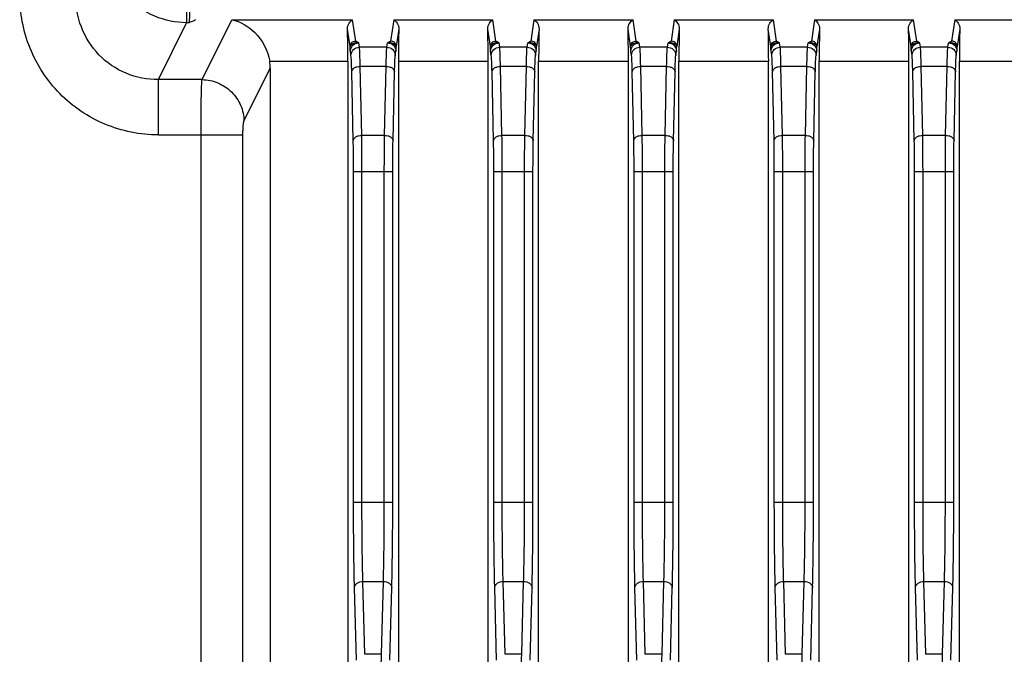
# Model space of a CAD drawing. Header units: millimetres. Extents: x 0 to 2577, y 0 to 841.
# Tile 23 of 68: x 933 to 968, y 536 to 559. Entities that reach past the tile are written whole.
import ezdxf

# ---------------------------------------------------------------- set-up
doc = ezdxf.new("R2010")
doc.units = ezdxf.units.MM
doc.layers.add('PROCESSING_MODULE_COVER-SHAPE', color=7, linetype='Continuous')

msp = doc.modelspace()

# ---------------------------------------------------------------- linework, layer by layer
at = {"layer": 'PROCESSING_MODULE_COVER-SHAPE', "color": 7, "linetype": 'Continuous'}
for p, q in [((939.192, 559.502), (939.192, 558.517)), ((938.184, 556.486), (939.192, 558.517)), ((939.286, 558.517), (939.192, 558.517)), ((939.741, 556.486), (940.799, 558.617)), ((940.799, 558.617), (945.107, 558.617)), ((945.219, 557.863), (945.107, 558.617)), ((946.574, 558.617), (946.462, 557.863)), ((946.574, 558.617), (950.107, 558.617)), ((950.219, 557.863), (950.107, 558.617)), ((951.574, 558.617), (951.462, 557.863)), ((951.574, 558.617), (955.107, 558.617)), ((955.219, 557.863), (955.107, 558.617)), ((956.574, 558.617), (956.462, 557.863)), ((956.574, 558.617), (960.107, 558.617)), ((960.219, 557.863), (960.107, 558.617)), ((961.574, 558.617), (961.462, 557.863)), ((961.574, 558.617), (965.107, 558.617)), ((965.219, 557.863), (965.107, 558.617)), ((966.574, 558.617), (966.462, 557.863)), ((966.574, 558.617), (970.107, 558.617)), ((945.019, 557.666), (944.926, 558.291)), ((946.755, 558.291), (946.662, 557.666)), ((950.019, 557.666), (949.926, 558.291)), ((951.755, 558.291), (951.662, 557.666)), ((955.019, 557.666), (954.926, 558.291)), ((956.755, 558.291), (956.662, 557.666)), ((960.019, 557.666), (959.926, 558.291)), ((961.755, 558.291), (961.662, 557.666)), ((965.019, 557.666), (964.926, 558.291)), ((966.755, 558.291), (966.662, 557.666)), ((945.351, 557.643), (945.329, 557.797)), ((946.33, 557.643), (946.352, 557.797)), ((950.351, 557.643), (950.329, 557.797)), ((951.33, 557.643), (951.352, 557.797)), ((955.351, 557.643), (955.329, 557.797)), ((956.33, 557.643), (956.352, 557.797)), ((960.351, 557.643), (960.329, 557.797)), ((961.33, 557.643), (961.352, 557.797)), ((965.351, 557.643), (965.329, 557.797)), ((966.33, 557.643), (966.352, 557.797)), ((945.051, 557.348), (945.029, 557.501)), ((946.33, 557.643), (945.351, 557.643)), ((946.629, 557.348), (946.652, 557.501)), ((950.051, 557.348), (950.029, 557.501)), ((951.33, 557.643), (950.351, 557.643)), ((951.629, 557.348), (951.652, 557.501)), ((955.051, 557.348), (955.029, 557.501)), ((956.33, 557.643), (955.351, 557.643)), ((956.629, 557.348), (956.652, 557.501)), ((960.051, 557.348), (960.029, 557.501)), ((961.33, 557.643), (960.351, 557.643)), ((961.629, 557.348), (961.652, 557.501)), ((965.051, 557.348), (965.029, 557.501)), ((966.33, 557.643), (965.351, 557.643)), ((966.629, 557.348), (966.652, 557.501)), ((942.154, 557.14), (944.94, 557.14)), ((944.94, 557.14), (944.94, 508.827)), ((946.74, 557.14), (946.74, 508.827)), ((946.74, 557.14), (949.94, 557.14)), ((949.94, 508.827), (949.94, 557.14)), ((951.74, 508.827), (951.74, 557.14)), ((951.74, 557.14), (954.94, 557.14)), ((954.94, 508.827), (954.94, 557.14)), ((956.74, 508.827), (956.74, 557.14)), ((956.74, 557.14), (959.94, 557.14)), ((959.94, 508.827), (959.94, 557.14)), ((961.74, 508.827), (961.74, 557.14)), ((961.74, 557.14), (964.94, 557.14)), ((964.94, 508.827), (964.94, 557.14)), ((966.74, 508.827), (966.74, 557.14)), ((966.74, 557.14), (969.94, 557.14)), ((941.235, 555.009), (942.173, 556.898)), ((942.173, 556.898), (942.173, 508.827)), ((945.132, 554.306), (945.078, 556.766)), ((945.432, 554.499), (945.378, 556.959)), ((946.303, 556.959), (945.378, 556.959)), ((946.249, 554.499), (946.303, 556.959)), ((946.549, 554.306), (946.603, 556.766)), ((950.132, 554.306), (950.078, 556.766)), ((950.432, 554.499), (950.378, 556.959)), ((951.303, 556.959), (950.378, 556.959)), ((951.249, 554.499), (951.303, 556.959)), ((951.549, 554.306), (951.603, 556.766)), ((955.132, 554.306), (955.078, 556.766)), ((955.432, 554.499), (955.378, 556.959)), ((956.303, 556.959), (955.378, 556.959)), ((956.249, 554.499), (956.303, 556.959)), ((956.549, 554.306), (956.603, 556.766)), ((960.132, 554.306), (960.078, 556.766)), ((960.432, 554.499), (960.378, 556.959)), ((961.303, 556.959), (960.378, 556.959)), ((961.249, 554.499), (961.303, 556.959)), ((961.549, 554.306), (961.603, 556.766)), ((965.132, 554.306), (965.078, 556.766)), ((965.432, 554.499), (965.378, 556.959)), ((966.303, 556.959), (965.378, 556.959)), ((966.249, 554.499), (966.303, 556.959)), ((966.549, 554.306), (966.603, 556.766)), ((938.184, 554.516), (938.184, 556.486)), ((939.741, 556.486), (938.184, 556.486)), ((938.184, 554.516), (941.199, 554.516)), ((939.705, 494.463), (939.705, 554.516)), ((941.199, 496.454), (941.199, 554.516)), ((946.249, 554.499), (945.432, 554.499)), ((951.249, 554.499), (950.432, 554.499)), ((956.249, 554.499), (955.432, 554.499)), ((961.249, 554.499), (960.432, 554.499)), ((966.249, 554.499), (965.432, 554.499)), ((945.142, 541.413), (945.142, 553.214)), ((945.142, 553.214), (946.539, 553.214)), ((945.442, 541.413), (945.442, 553.214)), ((946.239, 541.413), (946.239, 553.214)), ((946.539, 541.413), (946.539, 553.214)), ((950.142, 541.413), (950.142, 553.214)), ((950.142, 553.214), (951.539, 553.214)), ((950.442, 541.413), (950.442, 553.214)), ((951.239, 541.413), (951.239, 553.214)), ((951.539, 541.413), (951.539, 553.214)), ((955.142, 541.413), (955.142, 553.214)), ((955.142, 553.214), (956.539, 553.214)), ((955.442, 541.413), (955.442, 553.214)), ((956.239, 541.413), (956.239, 553.214)), ((956.539, 541.413), (956.539, 553.214)), ((960.142, 541.413), (960.142, 553.214)), ((960.142, 553.214), (961.539, 553.214)), ((960.442, 541.413), (960.442, 553.214)), ((961.239, 541.413), (961.239, 553.214)), ((961.539, 541.413), (961.539, 553.214)), ((965.142, 541.413), (965.142, 553.214)), ((965.142, 553.214), (966.539, 553.214)), ((965.442, 541.413), (965.442, 553.214)), ((966.239, 541.413), (966.239, 553.214)), ((966.539, 541.413), (966.539, 553.214)), ((945.142, 541.413), (946.539, 541.413)), ((950.142, 541.413), (951.539, 541.413)), ((955.142, 541.413), (956.539, 541.413)), ((960.142, 541.413), (961.539, 541.413)), ((965.142, 541.413), (966.539, 541.413)), ((945.543, 535.989), (945.475, 538.585)), ((945.475, 538.585), (946.206, 538.585)), ((946.138, 535.989), (946.206, 538.585)), ((950.543, 535.989), (950.475, 538.585)), ((950.475, 538.585), (951.206, 538.585)), ((951.138, 535.989), (951.206, 538.585)), ((955.543, 535.989), (955.475, 538.585)), ((955.475, 538.585), (956.206, 538.585)), ((956.138, 535.989), (956.206, 538.585)), ((960.543, 535.989), (960.475, 538.585)), ((960.475, 538.585), (961.206, 538.585)), ((961.138, 535.989), (961.206, 538.585)), ((965.543, 535.989), (965.475, 538.585)), ((965.475, 538.585), (966.206, 538.585)), ((966.138, 535.989), (966.206, 538.585)), ((945.243, 535.776), (945.175, 538.373)), ((946.438, 535.776), (946.506, 538.373)), ((950.243, 535.776), (950.175, 538.373)), ((951.438, 535.776), (951.506, 538.373)), ((955.243, 535.776), (955.175, 538.373)), ((956.438, 535.776), (956.506, 538.373)), ((960.243, 535.776), (960.175, 538.373)), ((961.438, 535.776), (961.506, 538.373)), ((965.243, 535.776), (965.175, 538.373)), ((966.438, 535.776), (966.506, 538.373)), ((946.138, 535.989), (945.543, 535.989)), ((951.138, 535.989), (950.543, 535.989)), ((956.138, 535.989), (955.543, 535.989)), ((961.138, 535.989), (960.543, 535.989)), ((966.138, 535.989), (965.543, 535.989))]:
    msp.add_line(p, q, dxfattribs=at)
for centre, major_axis, ratio, start_param, end_param in [((944.901, 557.14), (0, 1.5), 0.026186, -1.570796, -0.695632), ((946.78, 557.14), (0, 1.5), 0.026186, 0.695632, 1.570796), ((949.901, 557.14), (0, 1.5), 0.026186, -1.570796, -0.695632), ((951.78, 557.14), (0, 1.5), 0.026186, 0.695632, 1.570796), ((954.901, 557.14), (0, 1.5), 0.026186, -1.570796, -0.695632), ((956.78, 557.14), (0, 1.5), 0.026186, 0.695632, 1.570796), ((959.901, 557.14), (0, 1.5), 0.026186, -1.570796, -0.695632), ((961.78, 557.14), (0, 1.5), 0.026186, 0.695632, 1.570796), ((964.901, 557.14), (0, 1.5), 0.026186, -1.570796, -0.695632), ((966.78, 557.14), (0, 1.5), 0.026186, 0.695632, 1.570796), ((940.667, 556.875), (0.679, 1.369), 0.981173, -1.102604, -0.943206)]:
    msp.add_ellipse(centre, major_axis=major_axis, ratio=ratio, start_param=start_param, end_param=end_param, dxfattribs=at)
for points, knots in [([(939.192, 558.517), (938.804, 558.519), (938.022, 558.677), (937.035, 559.343), (936.376, 560.334), (936.22, 561.115), (936.218, 561.502)], [0, 0, 0, 0, 0.250068, 0.500153, 0.750142, 1, 1, 1, 1]), ([(938.184, 554.516), (937.537, 554.516), (936.228, 554.776), (934.581, 555.896), (933.491, 557.561), (933.241, 558.869), (933.24, 559.517)], [0, 0, 0, 0, 0.249965, 0.499924, 0.749927, 1, 1, 1, 1]), ([(938.184, 556.486), (937.793, 556.482), (936.999, 556.635), (936.008, 557.32), (935.367, 558.337), (935.229, 559.127), (935.233, 559.517)], [0, 0, 0, 0, 0.250257, 0.500587, 0.750563, 1, 1, 1, 1]), ([(939.286, 558.517), (939.295, 558.556), (939.301, 558.671), (939.313, 558.885), (939.319, 559.174), (939.32, 559.388), (939.32, 559.502)], [0, 0, 0, 0, 0.121204, 0.347802, 0.652943, 1, 1, 1, 1]), ([(939.507, 558.631), (939.505, 558.618), (939.476, 558.595), (939.403, 558.558), (939.334, 558.534), (939.286, 558.517)], [0, 0, 0, 0, 0.154877, 0.392499, 1, 1, 1, 1]), ([(940.799, 558.617), (941.105, 558.559), (941.749, 558.189), (942.093, 557.521), (942.154, 557.14)], [0, 0, 0, 0, 0.446847, 1, 1, 1, 1]), ([(944.926, 558.291), (944.924, 558.365), (944.962, 558.497), (945.058, 558.592), (945.107, 558.617)], [0, 0, 0, 0, 0.56873, 1, 1, 1, 1]), ([(946.574, 558.617), (946.623, 558.592), (946.719, 558.497), (946.757, 558.365), (946.755, 558.291)], [0, 0, 0, 0, 0.431244, 1, 1, 1, 1]), ([(949.926, 558.291), (949.924, 558.365), (949.962, 558.497), (950.058, 558.592), (950.107, 558.617)], [0, 0, 0, 0, 0.56873, 1, 1, 1, 1]), ([(951.574, 558.617), (951.623, 558.592), (951.719, 558.497), (951.757, 558.365), (951.755, 558.291)], [0, 0, 0, 0, 0.431244, 1, 1, 1, 1]), ([(954.926, 558.291), (954.924, 558.365), (954.962, 558.497), (955.058, 558.592), (955.107, 558.617)], [0, 0, 0, 0, 0.56873, 1, 1, 1, 1]), ([(956.574, 558.617), (956.623, 558.592), (956.719, 558.497), (956.757, 558.365), (956.755, 558.291)], [0, 0, 0, 0, 0.431244, 1, 1, 1, 1]), ([(959.926, 558.291), (959.924, 558.365), (959.962, 558.497), (960.058, 558.592), (960.107, 558.617)], [0, 0, 0, 0, 0.56873, 1, 1, 1, 1]), ([(961.574, 558.617), (961.623, 558.592), (961.719, 558.497), (961.757, 558.365), (961.755, 558.291)], [0, 0, 0, 0, 0.431244, 1, 1, 1, 1]), ([(964.926, 558.291), (964.924, 558.365), (964.962, 558.497), (965.058, 558.592), (965.107, 558.617)], [0, 0, 0, 0, 0.56873, 1, 1, 1, 1]), ([(966.574, 558.617), (966.623, 558.592), (966.719, 558.497), (966.757, 558.365), (966.755, 558.291)], [0, 0, 0, 0, 0.431244, 1, 1, 1, 1]), ([(945.019, 557.666), (945.019, 557.717), (945.063, 557.822), (945.168, 557.863), (945.219, 557.863)], [0, 0, 0, 0, 0.497369, 1, 1, 1, 1]), ([(945.329, 557.797), (945.256, 557.804), (945.15, 557.788), (945.049, 557.726), (945.02, 557.685), (945.019, 557.666)], [0, 0, 0, 0, 0.614308, 0.843414, 1, 1, 1, 1]), ([(945.029, 557.501), (945.029, 557.577), (945.094, 557.734), (945.252, 557.796), (945.329, 557.797)], [0, 0, 0, 0, 0.497369, 1, 1, 1, 1]), ([(945.329, 557.797), (945.305, 557.807), (945.27, 557.821), (945.234, 557.843), (945.22, 557.856), (945.219, 557.863)], [0, 0, 0, 0, 0.599211, 0.837113, 1, 1, 1, 1]), ([(946.462, 557.863), (946.461, 557.856), (946.447, 557.843), (946.41, 557.821), (946.376, 557.807), (946.352, 557.797)], [0, 0, 0, 0, 0.16287, 0.400795, 1, 1, 1, 1]), ([(946.662, 557.666), (946.66, 557.685), (946.632, 557.726), (946.531, 557.788), (946.425, 557.804), (946.352, 557.797)], [0, 0, 0, 0, 0.1565, 0.385591, 1, 1, 1, 1]), ([(946.352, 557.797), (946.429, 557.796), (946.586, 557.734), (946.652, 557.577), (946.652, 557.501)], [0, 0, 0, 0, 0.502631, 1, 1, 1, 1]), ([(946.662, 557.666), (946.661, 557.717), (946.618, 557.822), (946.513, 557.863), (946.462, 557.863)], [0, 0, 0, 0, 0.497371, 1, 1, 1, 1]), ([(950.019, 557.666), (950.019, 557.717), (950.063, 557.822), (950.168, 557.863), (950.219, 557.863)], [0, 0, 0, 0, 0.497369, 1, 1, 1, 1]), ([(950.329, 557.797), (950.256, 557.804), (950.15, 557.788), (950.049, 557.726), (950.02, 557.685), (950.019, 557.666)], [0, 0, 0, 0, 0.614308, 0.843414, 1, 1, 1, 1]), ([(950.029, 557.501), (950.029, 557.577), (950.094, 557.734), (950.252, 557.796), (950.329, 557.797)], [0, 0, 0, 0, 0.497369, 1, 1, 1, 1]), ([(950.329, 557.797), (950.305, 557.807), (950.27, 557.821), (950.234, 557.843), (950.22, 557.856), (950.219, 557.863)], [0, 0, 0, 0, 0.599211, 0.837113, 1, 1, 1, 1]), ([(951.462, 557.863), (951.461, 557.856), (951.447, 557.843), (951.41, 557.821), (951.376, 557.807), (951.352, 557.797)], [0, 0, 0, 0, 0.16287, 0.400795, 1, 1, 1, 1]), ([(951.662, 557.666), (951.66, 557.685), (951.632, 557.726), (951.531, 557.788), (951.425, 557.804), (951.352, 557.797)], [0, 0, 0, 0, 0.1565, 0.385591, 1, 1, 1, 1]), ([(951.352, 557.797), (951.429, 557.796), (951.586, 557.734), (951.652, 557.577), (951.652, 557.501)], [0, 0, 0, 0, 0.502631, 1, 1, 1, 1]), ([(951.662, 557.666), (951.661, 557.717), (951.618, 557.822), (951.513, 557.863), (951.462, 557.863)], [0, 0, 0, 0, 0.497371, 1, 1, 1, 1]), ([(955.019, 557.666), (955.019, 557.717), (955.063, 557.822), (955.168, 557.863), (955.219, 557.863)], [0, 0, 0, 0, 0.497369, 1, 1, 1, 1]), ([(955.329, 557.797), (955.256, 557.804), (955.15, 557.788), (955.049, 557.726), (955.02, 557.685), (955.019, 557.666)], [0, 0, 0, 0, 0.614308, 0.843414, 1, 1, 1, 1]), ([(955.029, 557.501), (955.029, 557.577), (955.094, 557.734), (955.252, 557.796), (955.329, 557.797)], [0, 0, 0, 0, 0.497369, 1, 1, 1, 1]), ([(955.329, 557.797), (955.305, 557.807), (955.27, 557.821), (955.234, 557.843), (955.22, 557.856), (955.219, 557.863)], [0, 0, 0, 0, 0.599211, 0.837113, 1, 1, 1, 1]), ([(956.462, 557.863), (956.461, 557.856), (956.447, 557.843), (956.41, 557.821), (956.376, 557.807), (956.352, 557.797)], [0, 0, 0, 0, 0.16287, 0.400795, 1, 1, 1, 1]), ([(956.662, 557.666), (956.66, 557.685), (956.632, 557.726), (956.531, 557.788), (956.425, 557.804), (956.352, 557.797)], [0, 0, 0, 0, 0.1565, 0.385591, 1, 1, 1, 1]), ([(956.352, 557.797), (956.429, 557.796), (956.586, 557.734), (956.652, 557.577), (956.652, 557.501)], [0, 0, 0, 0, 0.502631, 1, 1, 1, 1]), ([(956.662, 557.666), (956.661, 557.717), (956.618, 557.822), (956.513, 557.863), (956.462, 557.863)], [0, 0, 0, 0, 0.497371, 1, 1, 1, 1]), ([(960.019, 557.666), (960.019, 557.717), (960.063, 557.822), (960.168, 557.863), (960.219, 557.863)], [0, 0, 0, 0, 0.497369, 1, 1, 1, 1]), ([(960.329, 557.797), (960.256, 557.804), (960.15, 557.788), (960.049, 557.726), (960.02, 557.685), (960.019, 557.666)], [0, 0, 0, 0, 0.614308, 0.843414, 1, 1, 1, 1]), ([(960.029, 557.501), (960.029, 557.577), (960.094, 557.734), (960.252, 557.796), (960.329, 557.797)], [0, 0, 0, 0, 0.497369, 1, 1, 1, 1]), ([(960.329, 557.797), (960.305, 557.807), (960.27, 557.821), (960.234, 557.843), (960.22, 557.856), (960.219, 557.863)], [0, 0, 0, 0, 0.599211, 0.837113, 1, 1, 1, 1]), ([(961.462, 557.863), (961.461, 557.856), (961.447, 557.843), (961.41, 557.821), (961.376, 557.807), (961.352, 557.797)], [0, 0, 0, 0, 0.16287, 0.400795, 1, 1, 1, 1]), ([(961.662, 557.666), (961.66, 557.685), (961.632, 557.726), (961.531, 557.788), (961.425, 557.804), (961.352, 557.797)], [0, 0, 0, 0, 0.1565, 0.385591, 1, 1, 1, 1]), ([(961.352, 557.797), (961.429, 557.796), (961.586, 557.734), (961.652, 557.577), (961.652, 557.501)], [0, 0, 0, 0, 0.502631, 1, 1, 1, 1]), ([(961.662, 557.666), (961.661, 557.717), (961.618, 557.822), (961.513, 557.863), (961.462, 557.863)], [0, 0, 0, 0, 0.497371, 1, 1, 1, 1]), ([(965.019, 557.666), (965.019, 557.717), (965.063, 557.822), (965.168, 557.863), (965.219, 557.863)], [0, 0, 0, 0, 0.497369, 1, 1, 1, 1]), ([(965.329, 557.797), (965.256, 557.804), (965.15, 557.788), (965.049, 557.726), (965.02, 557.685), (965.019, 557.666)], [0, 0, 0, 0, 0.614308, 0.843414, 1, 1, 1, 1]), ([(965.029, 557.501), (965.029, 557.577), (965.094, 557.734), (965.252, 557.796), (965.329, 557.797)], [0, 0, 0, 0, 0.497369, 1, 1, 1, 1]), ([(965.329, 557.797), (965.305, 557.807), (965.27, 557.821), (965.234, 557.843), (965.22, 557.856), (965.219, 557.863)], [0, 0, 0, 0, 0.599211, 0.837113, 1, 1, 1, 1]), ([(966.462, 557.863), (966.461, 557.856), (966.447, 557.843), (966.41, 557.821), (966.376, 557.807), (966.352, 557.797)], [0, 0, 0, 0, 0.16287, 0.400795, 1, 1, 1, 1]), ([(966.662, 557.666), (966.66, 557.685), (966.632, 557.726), (966.531, 557.788), (966.425, 557.804), (966.352, 557.797)], [0, 0, 0, 0, 0.1565, 0.385591, 1, 1, 1, 1]), ([(966.352, 557.797), (966.429, 557.796), (966.586, 557.734), (966.652, 557.577), (966.652, 557.501)], [0, 0, 0, 0, 0.502631, 1, 1, 1, 1]), ([(966.662, 557.666), (966.661, 557.717), (966.618, 557.822), (966.513, 557.863), (966.462, 557.863)], [0, 0, 0, 0, 0.497371, 1, 1, 1, 1]), ([(945.029, 557.501), (945.027, 557.509), (945.022, 557.564), (945.021, 557.619), (945.019, 557.666)], [0, 0, 0, 0, 0.144201, 1, 1, 1, 1]), ([(945.051, 557.348), (945.052, 557.423), (945.117, 557.581), (945.275, 557.643), (945.351, 557.643)], [0, 0, 0, 0, 0.497369, 1, 1, 1, 1]), ([(945.378, 556.959), (945.375, 557.108), (945.368, 557.336), (945.361, 557.565), (945.351, 557.643)], [0, 0, 0, 0, 0.652289, 1, 1, 1, 1]), ([(946.303, 556.959), (946.306, 557.108), (946.313, 557.336), (946.32, 557.565), (946.33, 557.643)], [0, 0, 0, 0, 0.652371, 1, 1, 1, 1]), ([(946.33, 557.643), (946.406, 557.643), (946.564, 557.581), (946.629, 557.423), (946.629, 557.348)], [0, 0, 0, 0, 0.502631, 1, 1, 1, 1]), ([(946.652, 557.501), (946.653, 557.509), (946.658, 557.564), (946.66, 557.619), (946.662, 557.666)], [0, 0, 0, 0, 0.144222, 1, 1, 1, 1]), ([(950.029, 557.501), (950.027, 557.509), (950.022, 557.564), (950.021, 557.619), (950.019, 557.666)], [0, 0, 0, 0, 0.144201, 1, 1, 1, 1]), ([(950.051, 557.348), (950.052, 557.423), (950.117, 557.581), (950.275, 557.643), (950.351, 557.643)], [0, 0, 0, 0, 0.497369, 1, 1, 1, 1]), ([(950.378, 556.959), (950.375, 557.108), (950.368, 557.336), (950.361, 557.565), (950.351, 557.643)], [0, 0, 0, 0, 0.652289, 1, 1, 1, 1]), ([(951.303, 556.959), (951.306, 557.108), (951.313, 557.336), (951.32, 557.565), (951.33, 557.643)], [0, 0, 0, 0, 0.652371, 1, 1, 1, 1]), ([(951.33, 557.643), (951.406, 557.643), (951.564, 557.581), (951.629, 557.423), (951.629, 557.348)], [0, 0, 0, 0, 0.502631, 1, 1, 1, 1]), ([(951.652, 557.501), (951.653, 557.509), (951.658, 557.564), (951.66, 557.619), (951.662, 557.666)], [0, 0, 0, 0, 0.144222, 1, 1, 1, 1]), ([(955.029, 557.501), (955.027, 557.509), (955.022, 557.564), (955.021, 557.619), (955.019, 557.666)], [0, 0, 0, 0, 0.144201, 1, 1, 1, 1]), ([(955.051, 557.348), (955.052, 557.423), (955.117, 557.581), (955.275, 557.643), (955.351, 557.643)], [0, 0, 0, 0, 0.497369, 1, 1, 1, 1]), ([(955.378, 556.959), (955.375, 557.108), (955.368, 557.336), (955.361, 557.565), (955.351, 557.643)], [0, 0, 0, 0, 0.652289, 1, 1, 1, 1]), ([(956.303, 556.959), (956.306, 557.108), (956.313, 557.336), (956.32, 557.565), (956.33, 557.643)], [0, 0, 0, 0, 0.652371, 1, 1, 1, 1]), ([(956.33, 557.643), (956.406, 557.643), (956.564, 557.581), (956.629, 557.423), (956.629, 557.348)], [0, 0, 0, 0, 0.502631, 1, 1, 1, 1]), ([(956.652, 557.501), (956.653, 557.509), (956.658, 557.564), (956.66, 557.619), (956.662, 557.666)], [0, 0, 0, 0, 0.144222, 1, 1, 1, 1]), ([(960.029, 557.501), (960.027, 557.509), (960.022, 557.564), (960.021, 557.619), (960.019, 557.666)], [0, 0, 0, 0, 0.144201, 1, 1, 1, 1]), ([(960.051, 557.348), (960.052, 557.423), (960.117, 557.581), (960.275, 557.643), (960.351, 557.643)], [0, 0, 0, 0, 0.497369, 1, 1, 1, 1]), ([(960.378, 556.959), (960.375, 557.108), (960.368, 557.336), (960.361, 557.565), (960.351, 557.643)], [0, 0, 0, 0, 0.652289, 1, 1, 1, 1]), ([(961.303, 556.959), (961.306, 557.108), (961.313, 557.336), (961.32, 557.565), (961.33, 557.643)], [0, 0, 0, 0, 0.652371, 1, 1, 1, 1]), ([(961.33, 557.643), (961.406, 557.643), (961.564, 557.581), (961.629, 557.423), (961.629, 557.348)], [0, 0, 0, 0, 0.502631, 1, 1, 1, 1]), ([(961.652, 557.501), (961.653, 557.509), (961.658, 557.564), (961.66, 557.619), (961.662, 557.666)], [0, 0, 0, 0, 0.144222, 1, 1, 1, 1]), ([(965.029, 557.501), (965.027, 557.509), (965.022, 557.564), (965.021, 557.619), (965.019, 557.666)], [0, 0, 0, 0, 0.144201, 1, 1, 1, 1]), ([(965.051, 557.348), (965.052, 557.423), (965.117, 557.581), (965.275, 557.643), (965.351, 557.643)], [0, 0, 0, 0, 0.497369, 1, 1, 1, 1]), ([(965.378, 556.959), (965.375, 557.108), (965.368, 557.336), (965.361, 557.565), (965.351, 557.643)], [0, 0, 0, 0, 0.652289, 1, 1, 1, 1]), ([(966.303, 556.959), (966.306, 557.108), (966.313, 557.336), (966.32, 557.565), (966.33, 557.643)], [0, 0, 0, 0, 0.652371, 1, 1, 1, 1]), ([(966.33, 557.643), (966.406, 557.643), (966.564, 557.581), (966.629, 557.423), (966.629, 557.348)], [0, 0, 0, 0, 0.502631, 1, 1, 1, 1]), ([(966.652, 557.501), (966.653, 557.509), (966.658, 557.564), (966.66, 557.619), (966.662, 557.666)], [0, 0, 0, 0, 0.144222, 1, 1, 1, 1]), ([(945.078, 556.766), (945.075, 556.893), (945.068, 557.087), (945.061, 557.281), (945.051, 557.348)], [0, 0, 0, 0, 0.652165, 1, 1, 1, 1]), ([(946.603, 556.766), (946.606, 556.893), (946.613, 557.087), (946.62, 557.281), (946.629, 557.348)], [0, 0, 0, 0, 0.652246, 1, 1, 1, 1]), ([(950.078, 556.766), (950.075, 556.893), (950.068, 557.087), (950.061, 557.281), (950.051, 557.348)], [0, 0, 0, 0, 0.652165, 1, 1, 1, 1]), ([(951.603, 556.766), (951.606, 556.893), (951.613, 557.087), (951.62, 557.281), (951.629, 557.348)], [0, 0, 0, 0, 0.652246, 1, 1, 1, 1]), ([(955.078, 556.766), (955.075, 556.893), (955.068, 557.087), (955.061, 557.281), (955.051, 557.348)], [0, 0, 0, 0, 0.652165, 1, 1, 1, 1]), ([(956.603, 556.766), (956.606, 556.893), (956.613, 557.087), (956.62, 557.281), (956.629, 557.348)], [0, 0, 0, 0, 0.652246, 1, 1, 1, 1]), ([(960.078, 556.766), (960.075, 556.893), (960.068, 557.087), (960.061, 557.281), (960.051, 557.348)], [0, 0, 0, 0, 0.652165, 1, 1, 1, 1]), ([(961.603, 556.766), (961.606, 556.893), (961.613, 557.087), (961.62, 557.281), (961.629, 557.348)], [0, 0, 0, 0, 0.652246, 1, 1, 1, 1]), ([(965.078, 556.766), (965.075, 556.893), (965.068, 557.087), (965.061, 557.281), (965.051, 557.348)], [0, 0, 0, 0, 0.652165, 1, 1, 1, 1]), ([(966.603, 556.766), (966.606, 556.893), (966.613, 557.087), (966.62, 557.281), (966.629, 557.348)], [0, 0, 0, 0, 0.652246, 1, 1, 1, 1]), ([(945.078, 556.766), (945.079, 556.792), (945.099, 556.848), (945.169, 556.909), (945.266, 556.949), (945.34, 556.959), (945.378, 556.959)], [0, 0, 0, 0, 0.198825, 0.431898, 0.704108, 1, 1, 1, 1]), ([(946.303, 556.959), (946.341, 556.959), (946.415, 556.949), (946.511, 556.909), (946.582, 556.848), (946.602, 556.792), (946.603, 556.766)], [0, 0, 0, 0, 0.295892, 0.568102, 0.801175, 1, 1, 1, 1]), ([(950.078, 556.766), (950.079, 556.792), (950.099, 556.848), (950.169, 556.909), (950.266, 556.949), (950.34, 556.959), (950.378, 556.959)], [0, 0, 0, 0, 0.198825, 0.431898, 0.704108, 1, 1, 1, 1]), ([(951.303, 556.959), (951.341, 556.959), (951.415, 556.949), (951.511, 556.909), (951.582, 556.848), (951.602, 556.792), (951.603, 556.766)], [0, 0, 0, 0, 0.295892, 0.568102, 0.801175, 1, 1, 1, 1]), ([(955.078, 556.766), (955.079, 556.792), (955.099, 556.848), (955.169, 556.909), (955.266, 556.949), (955.34, 556.959), (955.378, 556.959)], [0, 0, 0, 0, 0.198825, 0.431898, 0.704108, 1, 1, 1, 1]), ([(956.303, 556.959), (956.341, 556.959), (956.415, 556.949), (956.511, 556.909), (956.582, 556.848), (956.602, 556.792), (956.603, 556.766)], [0, 0, 0, 0, 0.295892, 0.568102, 0.801175, 1, 1, 1, 1]), ([(960.078, 556.766), (960.079, 556.792), (960.099, 556.848), (960.169, 556.909), (960.266, 556.949), (960.34, 556.959), (960.378, 556.959)], [0, 0, 0, 0, 0.198825, 0.431898, 0.704108, 1, 1, 1, 1]), ([(961.303, 556.959), (961.341, 556.959), (961.415, 556.949), (961.511, 556.909), (961.582, 556.848), (961.602, 556.792), (961.603, 556.766)], [0, 0, 0, 0, 0.295892, 0.568102, 0.801175, 1, 1, 1, 1]), ([(965.078, 556.766), (965.079, 556.792), (965.099, 556.848), (965.169, 556.909), (965.266, 556.949), (965.34, 556.959), (965.378, 556.959)], [0, 0, 0, 0, 0.198825, 0.431898, 0.704108, 1, 1, 1, 1]), ([(966.303, 556.959), (966.341, 556.959), (966.415, 556.949), (966.511, 556.909), (966.582, 556.848), (966.602, 556.792), (966.603, 556.766)], [0, 0, 0, 0, 0.295892, 0.568102, 0.801175, 1, 1, 1, 1]), ([(939.705, 554.516), (939.705, 554.744), (939.707, 555.173), (939.713, 555.75), (939.725, 556.179), (939.732, 556.407), (939.741, 556.486)], [0, 0, 0, 0, 0.34719, 0.65249, 0.879164, 1, 1, 1, 1]), ([(939.741, 556.486), (939.934, 556.483), (940.323, 556.402), (940.815, 556.073), (941.149, 555.586), (941.233, 555.2), (941.235, 555.009)], [0, 0, 0, 0, 0.250817, 0.501849, 0.751804, 1, 1, 1, 1]), ([(941.199, 554.516), (941.199, 554.573), (941.201, 554.681), (941.207, 554.826), (941.219, 554.932), (941.226, 554.99), (941.235, 555.009)], [0, 0, 0, 0, 0.346056, 0.65036, 0.876815, 1, 1, 1, 1]), ([(945.132, 554.306), (945.133, 554.332), (945.153, 554.388), (945.223, 554.449), (945.32, 554.489), (945.394, 554.499), (945.432, 554.499)], [0, 0, 0, 0, 0.198825, 0.431898, 0.704108, 1, 1, 1, 1]), ([(945.142, 553.214), (945.142, 553.312), (945.141, 553.676), (945.138, 554.041), (945.132, 554.306)], [0, 0, 0, 0, 0.270109, 1, 1, 1, 1]), ([(945.442, 553.214), (945.442, 553.329), (945.441, 553.758), (945.438, 554.187), (945.432, 554.499)], [0, 0, 0, 0, 0.27011, 1, 1, 1, 1]), ([(946.239, 553.214), (946.239, 553.33), (946.24, 553.758), (946.243, 554.187), (946.249, 554.499)], [0, 0, 0, 0, 0.270144, 1, 1, 1, 1]), ([(946.249, 554.499), (946.287, 554.499), (946.361, 554.489), (946.457, 554.449), (946.528, 554.388), (946.548, 554.332), (946.549, 554.306)], [0, 0, 0, 0, 0.295892, 0.568102, 0.801175, 1, 1, 1, 1]), ([(946.539, 553.214), (946.539, 553.312), (946.539, 553.676), (946.543, 554.041), (946.549, 554.306)], [0, 0, 0, 0, 0.270144, 1, 1, 1, 1]), ([(950.132, 554.306), (950.133, 554.332), (950.153, 554.388), (950.223, 554.449), (950.32, 554.489), (950.394, 554.499), (950.432, 554.499)], [0, 0, 0, 0, 0.198825, 0.431898, 0.704108, 1, 1, 1, 1]), ([(950.142, 553.214), (950.142, 553.312), (950.141, 553.676), (950.138, 554.041), (950.132, 554.306)], [0, 0, 0, 0, 0.270109, 1, 1, 1, 1]), ([(950.442, 553.214), (950.442, 553.329), (950.441, 553.758), (950.438, 554.187), (950.432, 554.499)], [0, 0, 0, 0, 0.27011, 1, 1, 1, 1]), ([(951.239, 553.214), (951.239, 553.33), (951.24, 553.758), (951.243, 554.187), (951.249, 554.499)], [0, 0, 0, 0, 0.270144, 1, 1, 1, 1]), ([(951.249, 554.499), (951.287, 554.499), (951.361, 554.489), (951.457, 554.449), (951.528, 554.388), (951.548, 554.332), (951.549, 554.306)], [0, 0, 0, 0, 0.295892, 0.568102, 0.801175, 1, 1, 1, 1]), ([(951.539, 553.214), (951.539, 553.312), (951.539, 553.676), (951.543, 554.041), (951.549, 554.306)], [0, 0, 0, 0, 0.270144, 1, 1, 1, 1]), ([(955.132, 554.306), (955.133, 554.332), (955.153, 554.388), (955.223, 554.449), (955.32, 554.489), (955.394, 554.499), (955.432, 554.499)], [0, 0, 0, 0, 0.198825, 0.431898, 0.704108, 1, 1, 1, 1]), ([(955.142, 553.214), (955.142, 553.312), (955.141, 553.676), (955.138, 554.041), (955.132, 554.306)], [0, 0, 0, 0, 0.270109, 1, 1, 1, 1]), ([(955.442, 553.214), (955.442, 553.329), (955.441, 553.758), (955.438, 554.187), (955.432, 554.499)], [0, 0, 0, 0, 0.27011, 1, 1, 1, 1]), ([(956.239, 553.214), (956.239, 553.33), (956.24, 553.758), (956.243, 554.187), (956.249, 554.499)], [0, 0, 0, 0, 0.270144, 1, 1, 1, 1]), ([(956.249, 554.499), (956.287, 554.499), (956.361, 554.489), (956.457, 554.449), (956.528, 554.388), (956.548, 554.332), (956.549, 554.306)], [0, 0, 0, 0, 0.295892, 0.568102, 0.801175, 1, 1, 1, 1]), ([(956.539, 553.214), (956.539, 553.312), (956.539, 553.676), (956.543, 554.041), (956.549, 554.306)], [0, 0, 0, 0, 0.270144, 1, 1, 1, 1]), ([(960.132, 554.306), (960.133, 554.332), (960.153, 554.388), (960.223, 554.449), (960.32, 554.489), (960.394, 554.499), (960.432, 554.499)], [0, 0, 0, 0, 0.198825, 0.431898, 0.704108, 1, 1, 1, 1]), ([(960.142, 553.214), (960.142, 553.312), (960.141, 553.676), (960.138, 554.041), (960.132, 554.306)], [0, 0, 0, 0, 0.270109, 1, 1, 1, 1]), ([(960.442, 553.214), (960.442, 553.329), (960.441, 553.758), (960.438, 554.187), (960.432, 554.499)], [0, 0, 0, 0, 0.27011, 1, 1, 1, 1]), ([(961.239, 553.214), (961.239, 553.33), (961.24, 553.758), (961.243, 554.187), (961.249, 554.499)], [0, 0, 0, 0, 0.270144, 1, 1, 1, 1]), ([(961.249, 554.499), (961.287, 554.499), (961.361, 554.489), (961.457, 554.449), (961.528, 554.388), (961.548, 554.332), (961.549, 554.306)], [0, 0, 0, 0, 0.295892, 0.568102, 0.801175, 1, 1, 1, 1]), ([(961.539, 553.214), (961.539, 553.312), (961.539, 553.676), (961.543, 554.041), (961.549, 554.306)], [0, 0, 0, 0, 0.270144, 1, 1, 1, 1]), ([(965.132, 554.306), (965.133, 554.332), (965.153, 554.388), (965.223, 554.449), (965.32, 554.489), (965.394, 554.499), (965.432, 554.499)], [0, 0, 0, 0, 0.198825, 0.431898, 0.704108, 1, 1, 1, 1]), ([(965.142, 553.214), (965.142, 553.312), (965.141, 553.676), (965.138, 554.041), (965.132, 554.306)], [0, 0, 0, 0, 0.270109, 1, 1, 1, 1]), ([(965.442, 553.214), (965.442, 553.329), (965.441, 553.758), (965.438, 554.187), (965.432, 554.499)], [0, 0, 0, 0, 0.27011, 1, 1, 1, 1]), ([(966.239, 553.214), (966.239, 553.33), (966.24, 553.758), (966.243, 554.187), (966.249, 554.499)], [0, 0, 0, 0, 0.270144, 1, 1, 1, 1]), ([(966.249, 554.499), (966.287, 554.499), (966.361, 554.489), (966.457, 554.449), (966.528, 554.388), (966.548, 554.332), (966.549, 554.306)], [0, 0, 0, 0, 0.295892, 0.568102, 0.801175, 1, 1, 1, 1]), ([(966.539, 553.214), (966.539, 553.312), (966.539, 553.676), (966.543, 554.041), (966.549, 554.306)], [0, 0, 0, 0, 0.270144, 1, 1, 1, 1]), ([(945.175, 538.373), (945.17, 538.59), (945.149, 539.603), (945.142, 540.617), (945.142, 541.413)], [0, 0, 0, 0, 0.2143, 1, 1, 1, 1]), ([(945.475, 538.585), (945.469, 538.787), (945.448, 539.729), (945.442, 540.672), (945.442, 541.413)], [0, 0, 0, 0, 0.214303, 1, 1, 1, 1]), ([(946.206, 538.585), (946.211, 538.787), (946.232, 539.729), (946.239, 540.672), (946.239, 541.413)], [0, 0, 0, 0, 0.214303, 1, 1, 1, 1]), ([(946.506, 538.373), (946.511, 538.59), (946.532, 539.603), (946.539, 540.617), (946.539, 541.413)], [0, 0, 0, 0, 0.2143, 1, 1, 1, 1]), ([(950.175, 538.373), (950.17, 538.59), (950.149, 539.603), (950.142, 540.617), (950.142, 541.413)], [0, 0, 0, 0, 0.2143, 1, 1, 1, 1]), ([(950.475, 538.585), (950.469, 538.787), (950.448, 539.729), (950.442, 540.672), (950.442, 541.413)], [0, 0, 0, 0, 0.214303, 1, 1, 1, 1]), ([(951.206, 538.585), (951.211, 538.787), (951.232, 539.729), (951.239, 540.672), (951.239, 541.413)], [0, 0, 0, 0, 0.214303, 1, 1, 1, 1]), ([(951.506, 538.373), (951.511, 538.59), (951.532, 539.603), (951.539, 540.617), (951.539, 541.413)], [0, 0, 0, 0, 0.2143, 1, 1, 1, 1]), ([(955.175, 538.373), (955.17, 538.59), (955.149, 539.603), (955.142, 540.617), (955.142, 541.413)], [0, 0, 0, 0, 0.2143, 1, 1, 1, 1]), ([(955.475, 538.585), (955.469, 538.787), (955.448, 539.729), (955.442, 540.672), (955.442, 541.413)], [0, 0, 0, 0, 0.214303, 1, 1, 1, 1]), ([(956.206, 538.585), (956.211, 538.787), (956.232, 539.729), (956.239, 540.672), (956.239, 541.413)], [0, 0, 0, 0, 0.214303, 1, 1, 1, 1]), ([(956.506, 538.373), (956.511, 538.59), (956.532, 539.603), (956.539, 540.617), (956.539, 541.413)], [0, 0, 0, 0, 0.2143, 1, 1, 1, 1]), ([(960.175, 538.373), (960.17, 538.59), (960.149, 539.603), (960.142, 540.617), (960.142, 541.413)], [0, 0, 0, 0, 0.2143, 1, 1, 1, 1]), ([(960.475, 538.585), (960.469, 538.787), (960.448, 539.729), (960.442, 540.672), (960.442, 541.413)], [0, 0, 0, 0, 0.214303, 1, 1, 1, 1]), ([(961.206, 538.585), (961.211, 538.787), (961.232, 539.729), (961.239, 540.672), (961.239, 541.413)], [0, 0, 0, 0, 0.214303, 1, 1, 1, 1]), ([(961.506, 538.373), (961.511, 538.59), (961.532, 539.603), (961.539, 540.617), (961.539, 541.413)], [0, 0, 0, 0, 0.2143, 1, 1, 1, 1]), ([(965.175, 538.373), (965.17, 538.59), (965.149, 539.603), (965.142, 540.617), (965.142, 541.413)], [0, 0, 0, 0, 0.2143, 1, 1, 1, 1]), ([(965.475, 538.585), (965.469, 538.787), (965.448, 539.729), (965.442, 540.672), (965.442, 541.413)], [0, 0, 0, 0, 0.214303, 1, 1, 1, 1]), ([(966.206, 538.585), (966.211, 538.787), (966.232, 539.729), (966.239, 540.672), (966.239, 541.413)], [0, 0, 0, 0, 0.214303, 1, 1, 1, 1]), ([(966.506, 538.373), (966.511, 538.59), (966.532, 539.603), (966.539, 540.617), (966.539, 541.413)], [0, 0, 0, 0, 0.2143, 1, 1, 1, 1]), ([(945.175, 538.373), (945.176, 538.401), (945.196, 538.46), (945.292, 538.555), (945.402, 538.584), (945.475, 538.585)], [0, 0, 0, 0, 0.210835, 0.448465, 1, 1, 1, 1]), ([(946.206, 538.585), (946.279, 538.584), (946.388, 538.555), (946.485, 538.46), (946.505, 538.401), (946.506, 538.373)], [0, 0, 0, 0, 0.551535, 0.789165, 1, 1, 1, 1]), ([(950.175, 538.373), (950.176, 538.401), (950.196, 538.46), (950.292, 538.555), (950.402, 538.584), (950.475, 538.585)], [0, 0, 0, 0, 0.210835, 0.448465, 1, 1, 1, 1]), ([(951.206, 538.585), (951.279, 538.584), (951.388, 538.555), (951.485, 538.46), (951.505, 538.401), (951.506, 538.373)], [0, 0, 0, 0, 0.551535, 0.789165, 1, 1, 1, 1]), ([(955.175, 538.373), (955.176, 538.401), (955.196, 538.46), (955.292, 538.555), (955.402, 538.584), (955.475, 538.585)], [0, 0, 0, 0, 0.210835, 0.448465, 1, 1, 1, 1]), ([(956.206, 538.585), (956.279, 538.584), (956.388, 538.555), (956.485, 538.46), (956.505, 538.401), (956.506, 538.373)], [0, 0, 0, 0, 0.551535, 0.789165, 1, 1, 1, 1]), ([(960.175, 538.373), (960.176, 538.401), (960.196, 538.46), (960.292, 538.555), (960.402, 538.584), (960.475, 538.585)], [0, 0, 0, 0, 0.210835, 0.448465, 1, 1, 1, 1]), ([(961.206, 538.585), (961.279, 538.584), (961.388, 538.555), (961.485, 538.46), (961.505, 538.401), (961.506, 538.373)], [0, 0, 0, 0, 0.551535, 0.789165, 1, 1, 1, 1]), ([(965.175, 538.373), (965.176, 538.401), (965.196, 538.46), (965.292, 538.555), (965.402, 538.584), (965.475, 538.585)], [0, 0, 0, 0, 0.210835, 0.448465, 1, 1, 1, 1]), ([(966.206, 538.585), (966.279, 538.584), (966.388, 538.555), (966.485, 538.46), (966.505, 538.401), (966.506, 538.373)], [0, 0, 0, 0, 0.551535, 0.789165, 1, 1, 1, 1]), ([(946.121, 534.221), (946.121, 534.383), (946.122, 534.973), (946.128, 535.562), (946.138, 535.989)], [0, 0, 0, 0, 0.275854, 1, 1, 1, 1]), ([(951.121, 534.221), (951.121, 534.383), (951.122, 534.973), (951.128, 535.562), (951.138, 535.989)], [0, 0, 0, 0, 0.275854, 1, 1, 1, 1]), ([(956.121, 534.221), (956.121, 534.383), (956.122, 534.973), (956.128, 535.562), (956.138, 535.989)], [0, 0, 0, 0, 0.275854, 1, 1, 1, 1]), ([(961.121, 534.221), (961.121, 534.383), (961.122, 534.973), (961.128, 535.562), (961.138, 535.989)], [0, 0, 0, 0, 0.275854, 1, 1, 1, 1]), ([(966.121, 534.221), (966.121, 534.383), (966.122, 534.973), (966.128, 535.562), (966.138, 535.989)], [0, 0, 0, 0, 0.275854, 1, 1, 1, 1])]:
    msp.add_open_spline(points, degree=3, knots=knots, dxfattribs=at)

doc.saveas('drawing.dxf')
